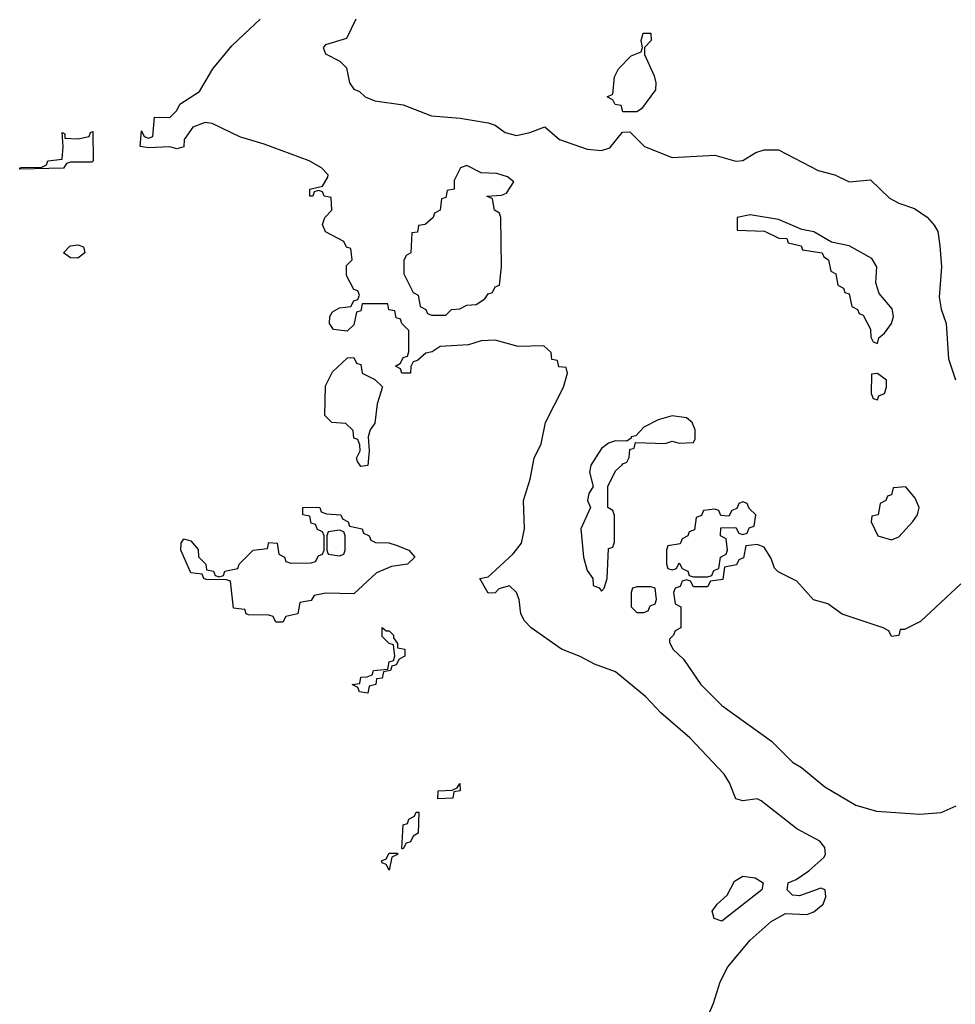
# Model space of a CAD drawing. Header units: inches. Extents: x 2773267 to 2867901, y 875810 to 985774.
# Tile 36 of 60: x 2819366 to 2822010, y 941887 to 944668. Entities that reach past the tile are written whole.
import ezdxf

# ---------------------------------------------------------------- set-up
doc = ezdxf.new("R2010")
doc.units = ezdxf.units.IN
doc.header["$MEASUREMENT"] = 0
doc.layers.add('C8914', color=7, linetype='Continuous')
doc.layers.add('C8924', color=7, linetype='Continuous')

msp = doc.modelspace()

# ---------------------------------------------------------------- linework, layer by layer
at = {"layer": 'C8914', "color": 6}
for points in [[(2820000, 944333.5), (2819990, 944336.4), (2819910, 944374.7), (2819890, 944377.6), (2819855.5, 944364.5), (2819831, 944330), (2819830, 944309.2), (2819810, 944304), (2819790, 944309), (2819730, 944306), (2819706, 944310), (2819710, 944354), (2819718, 944338), (2819730, 944334), (2819742, 944338), (2819747.3, 944392.7), (2819790, 944392), (2819810, 944412), (2819819, 944430), (2819874.1, 944465.9), (2819911.5, 944530), (2819965.2, 944594.8), (2820000, 944627.2)], [(2820000, 943002.3), (2819970, 943006), (2819962, 943082), (2819950, 943086), (2819892.7, 943087.3), (2819886, 943090), (2819882, 943102), (2819850, 943106), (2819821.2, 943170), (2819822, 943190), (2819830, 943202), (2819850, 943196), (2819870, 943171.3), (2819871.1, 943151.1), (2819892, 943130), (2819894, 943114), (2819914, 943110), (2819918, 943098), (2819930, 943094), (2819942, 943098), (2819946, 943110), (2819982, 943118), (2819986, 943130), (2820000, 943144)]]:
    msp.add_lwpolyline(points, dxfattribs=at)
for points in [[(2819366, 944246), (2819366, 944250), (2819370.5, 944250.5), (2819428.4, 944251.6), (2819442, 944258), (2819446, 944270), (2819486, 944274), (2819489, 944310), (2819486, 944350), (2819494, 944346), (2819494, 944334), (2819530, 944332), (2819562, 944338), (2819566, 944350), (2819572.7, 944352.7), (2819574, 944270), (2819570, 944266), (2819510, 944266), (2819498, 944262), (2819490, 944249.2)], [(2819530, 943995.1), (2819510, 943996), (2819489.5, 944010), (2819508.7, 944030), (2819530, 944032.2), (2819546.4, 944026.4), (2819550, 944009.6)]]:
    msp.add_lwpolyline(points, close=True, dxfattribs=at)
at = {"layer": 'C8924', "color": 6}
for points in [[(2820000, 944627.2), (2820046, 944670)], [(2820315.5, 944670), (2820290, 944615.3), (2820230, 944597.2), (2820224, 944590), (2820230, 944572), (2820270.9, 944550.9), (2820290, 944532), (2820298, 944490), (2820310, 944472), (2820326, 944466), (2820342, 944450), (2820370, 944438.8), (2820450, 944428.2), (2820530, 944397), (2820610.3, 944390.3), (2820690, 944377.3), (2820710, 944370.7), (2820738, 944350), (2820770, 944341.6), (2820808, 944350), (2820850, 944366), (2820891, 944330), (2820970, 944302.4), (2821010, 944299.3), (2821033.3, 944306.7), (2821069.1, 944350.9), (2821090, 944352), (2821132, 944310), (2821210, 944279.5), (2821330, 944286), (2821390, 944268.4), (2821410, 944270.4), (2821446.7, 944293.3), (2821470, 944300.5), (2821510, 944300.7), (2821622.2, 944242.2), (2821670, 944230.3), (2821710, 944210.3), (2821770, 944215.6), (2821824.1, 944164.1), (2821850, 944150.2), (2821895.1, 944135.1), (2821930, 944110.4), (2821950, 944088.2), (2821960.3, 944070), (2821966.7, 944030), (2821971.4, 943970), (2821964.4, 943884.4), (2821970.2, 943850.2), (2821984.4, 943810), (2821990.7, 943710), (2822010.6, 943650.6)], [(2821301, 941830), (2821327.1, 941890), (2821345.7, 941950), (2821367.3, 941992.7), (2821430, 942068.4), (2821490, 942120.5), (2821530, 942143), (2821590, 942140.5), (2821610, 942148.2), (2821637, 942170), (2821644.5, 942190), (2821642, 942210), (2821630, 942215.1), (2821570, 942193.2), (2821550, 942195.3), (2821535.3, 942210), (2821538, 942230), (2821560.7, 942239.3), (2821596.4, 942263.6), (2821638.5, 942301.5), (2821643.6, 942310), (2821641.6, 942330), (2821627.2, 942347.2), (2821562.4, 942382.4), (2821461.4, 942461.4), (2821450, 942467.1), (2821410, 942461.3), (2821390, 942467.3), (2821372.1, 942512.1), (2821356.6, 942536.6), (2821259.7, 942639.7), (2821178, 942710), (2821135.3, 942755.3), (2821050, 942826), (2820990, 942847.3), (2820950, 942869.8), (2820897, 942890), (2820811.6, 942950), (2820792.8, 942970), (2820782, 942990), (2820777.6, 943030), (2820769.7, 943049.7), (2820750, 943069.4), (2820719.8, 943060.2), (2820710, 943049), (2820690, 943048), (2820666, 943090), (2820690, 943094.8), (2820698.4, 943101.6), (2820760.5, 943159.5), (2820784.4, 943190), (2820792.8, 943230), (2820789.8, 943310), (2820808.8, 943370), (2820819.8, 943430), (2820839.3, 943470), (2820852.2, 943530), (2820902.9, 943630), (2820914, 943670), (2820910, 943686), (2820890, 943688), (2820886, 943706), (2820870, 943708), (2820868, 943728), (2820847.3, 943747.3), (2820774.8, 943745.2), (2820710, 943762.7), (2820670, 943761.2), (2820634, 943750), (2820554.4, 943745.6), (2820532, 943730), (2820513.7, 943726.3), (2820490, 943706), (2820478, 943702), (2820471, 943689), (2820470, 943669.6), (2820446, 943670), (2820442, 943682), (2820428, 943690), (2820442, 943698), (2820450, 943714), (2820462, 943718), (2820466, 943730), (2820466, 943790), (2820446, 943810), (2820442, 943822), (2820430, 943826), (2820426, 943846), (2820408.9, 943848.9), (2820406, 943866), (2820334, 943866), (2820330, 943846), (2820318, 943842), (2820310, 943806), (2820291.1, 943788.9), (2820253.2, 943793.2), (2820241.2, 943810), (2820242, 943830), (2820250, 943842.8), (2820270, 943854.8), (2820302, 943858), (2820310, 943874), (2820322, 943878), (2820326, 943890), (2820322, 943902), (2820310, 943906), (2820290, 943946), (2820290, 943974), (2820306, 943990), (2820302, 944022), (2820290, 944026), (2820282, 944042), (2820230, 944069), (2820222, 944090), (2820228.7, 944110), (2820248, 944130), (2820246, 944166), (2820226, 944170), (2820222, 944182), (2820210, 944186), (2820198, 944182), (2820194, 944170), (2820186, 944170), (2820186, 944190), (2820222, 944198), (2820236.4, 944223.6), (2820238, 944230), (2820219, 944250), (2820184, 944270), (2820056.8, 944316.8), (2820000, 944333.5)], [(2820000, 943144), (2820026, 943170), (2820066, 943174), (2820070, 943191), (2820094, 943190), (2820098, 943158), (2820114, 943150), (2820118, 943138), (2820132.7, 943132.7), (2820190, 943134), (2820202, 943138), (2820210, 943154), (2820222, 943158), (2820226, 943170), (2820226, 943210), (2820222, 943222), (2820208, 943228), (2820202, 943242), (2820190, 943246), (2820186, 943266), (2820166, 943270), (2820166, 943290), (2820208.4, 943291.6), (2820214, 943290), (2820218, 943278), (2820232.7, 943272.7), (2820274, 943270), (2820278, 943258), (2820294, 943250), (2820298, 943238), (2820334, 943230), (2820338, 943218), (2820354, 943210), (2820358, 943198), (2820371.6, 943191.6), (2820409.3, 943190.7), (2820430, 943184), (2820466, 943170), (2820482.8, 943150), (2820462, 943130), (2820416.8, 943123.2), (2820374.4, 943105.6), (2820310, 943046), (2820231.6, 943048.4), (2820198, 943042), (2820190, 943028), (2820158, 943022), (2820152, 942990), (2820118, 942982), (2820110, 942966), (2820090, 942966), (2820082, 942982), (2820070, 942986), (2820012.7, 942987.3), (2820006, 942990), (2820002, 943002), (2820000, 943002.3)], [(2822025.8, 943074.2), (2821911.3, 942968.7), (2821866, 942946), (2821854, 942946), (2821850, 942928.7), (2821830, 942926), (2821822, 942942), (2821806, 942950), (2821690, 942988.7), (2821650, 943018), (2821609.6, 943029.6), (2821562, 943082), (2821509, 943109), (2821499, 943119), (2821490, 943146), (2821470, 943178), (2821450, 943186), (2821418, 943182), (2821411.6, 943148.4), (2821398, 943142), (2821392, 943128), (2821358, 943122), (2821352.7, 943087.3), (2821318, 943082), (2821310, 943066), (2821270, 943066), (2821262, 943082), (2821250, 943086), (2821238, 943082), (2821232.7, 943067.3), (2821218, 943062), (2821214, 943050), (2821218, 943018), (2821234, 943010), (2821234, 942950), (2821218, 942942), (2821214, 942930), (2821202, 942918), (2821202, 942910), (2821211.3, 942890), (2821242, 942862), (2821290.7, 942790), (2821350, 942730.5), (2821490.3, 942630.3), (2821550, 942570.5), (2821575.4, 942555.4), (2821641.6, 942501.6), (2821729.1, 942449.1), (2821787.5, 942432.5), (2821910, 942423.7), (2821970, 942428.5), (2822012.5, 942447.5)]]:
    msp.add_lwpolyline(points, dxfattribs=at)
for points in [[(2821070, 944408), (2821066, 944426), (2821048.4, 944428.4), (2821042, 944442), (2821026, 944450), (2821042, 944458), (2821047.3, 944507.3), (2821058, 944530), (2821094, 944566), (2821122, 944578), (2821126, 944590), (2821122, 944610), (2821128, 944630), (2821150, 944630.8), (2821150.8, 944610), (2821132, 944590), (2821131.3, 944570), (2821159.1, 944510), (2821164, 944490), (2821162.8, 944470), (2821123.6, 944416.4), (2821110, 944408)], [(2820630, 944256.2), (2820611.3, 944250), (2820594, 944214), (2820594, 944190), (2820574, 944186), (2820570, 944166), (2820558, 944162), (2820554, 944130), (2820538, 944122), (2820534, 944110), (2820512, 944090), (2820492.7, 944087.3), (2820490, 944068), (2820474, 944066), (2820471, 944010), (2820458, 944002), (2820452, 943988), (2820452, 943950), (2820478, 943898), (2820492, 943890), (2820498, 943858), (2820514, 943850), (2820518, 943838), (2820530, 943834), (2820570, 943834), (2820586, 943850), (2820610, 943852), (2820630, 943862), (2820656.4, 943863.6), (2820680.4, 943879.6), (2820690, 943894), (2820702, 943898), (2820710, 943914), (2820722, 943918), (2820728, 943970), (2820726, 944110), (2820722, 944122), (2820708, 944130), (2820702, 944162), (2820686, 944170), (2820727.3, 944172.7), (2820742, 944178), (2820762, 944210), (2820744.7, 944224.7), (2820714, 944234), (2820670, 944236)], [(2821430, 944117.2), (2821394, 944110), (2821394, 944074), (2821470.9, 944070.9), (2821511.3, 944051.3), (2821534, 944050), (2821538, 944038), (2821574, 944030), (2821578, 944018), (2821634, 944010), (2821638, 943998), (2821652, 943990), (2821658, 943958), (2821672, 943950), (2821678, 943918), (2821694, 943910), (2821698, 943898), (2821710, 943894), (2821718, 943858), (2821734, 943850), (2821738, 943838), (2821750, 943834), (2821770, 943794), (2821771.6, 943771.6), (2821778, 943758), (2821790, 943754), (2821794, 943770), (2821810, 943782.8), (2821829.5, 943810), (2821835.1, 943830), (2821831.1, 943851.1), (2821794.9, 943894.9), (2821785.4, 943925.4), (2821788, 943970), (2821774.1, 943994.1), (2821710, 944029.5), (2821660.2, 944040.2), (2821610, 944068.7), (2821576, 944076), (2821510, 944104)], [(2820330, 943406), (2820320.4, 943420.4), (2820318, 943430), (2820328, 943450), (2820327.3, 943467.3), (2820322, 943482), (2820310, 943486), (2820308, 943508), (2820287.3, 943527.3), (2820248, 943530), (2820228, 943550), (2820230, 943634), (2820250, 943674), (2820292.7, 943712.7), (2820310, 943714), (2820318, 943698), (2820330, 943694), (2820334, 943670), (2820370, 943652), (2820391, 943631), (2820376.4, 943583.6), (2820370, 943528.7), (2820356, 943510), (2820350.7, 943490), (2820354, 943450), (2820350, 943409)], [(2821790, 943668.7), (2821772.7, 943667.3), (2821772, 943612), (2821778, 943598), (2821790, 943594), (2821794, 943606), (2821810, 943612), (2821816, 943630), (2821816, 943650)], [(2821210, 943549.6), (2821170, 943538.4), (2821130, 943517.2), (2821107.1, 943492.9), (2821094, 943490), (2821094, 943486), (2821082, 943478), (2821050, 943478.4), (2821030, 943471.8), (2821010, 943457), (2820980.4, 943410), (2820976.3, 943390), (2820986.8, 943350), (2820974.8, 943330), (2820970.8, 943310), (2820978.8, 943290), (2820951.8, 943230), (2820959.3, 943150), (2820970, 943112), (2820986, 943090), (2820986.8, 943070), (2821003.6, 943063.6), (2821010, 943054), (2821018, 943062), (2821026, 943090), (2821030, 943174), (2821042, 943178), (2821047.3, 943192.7), (2821047.3, 943267.3), (2821042, 943282), (2821028, 943290), (2821028, 943350), (2821050, 943394), (2821069, 943411), (2821070, 943414), (2821082, 943418), (2821088.4, 943431.6), (2821090, 943454), (2821102, 943458), (2821106, 943474), (2821190, 943471.3), (2821210, 943478), (2821230, 943472), (2821270, 943474), (2821275.3, 943484.7), (2821275.1, 943510), (2821266, 943530), (2821250, 943543.7)], [(2821870, 943348.7), (2821834, 943346), (2821830, 943326), (2821818, 943322), (2821814, 943310), (2821798, 943302), (2821792, 943270), (2821774, 943266), (2821772, 943250), (2821791.3, 943210), (2821830, 943199.3), (2821850, 943207.7), (2821890, 943250.7), (2821902.9, 943270), (2821907.6, 943290), (2821896.6, 943316.6)], [(2821410, 943306), (2821398, 943302), (2821392.7, 943287.3), (2821378, 943282), (2821370, 943266), (2821347.3, 943267.3), (2821342, 943282), (2821330, 943286), (2821298, 943282), (2821292.7, 943267.3), (2821278, 943262), (2821272.7, 943227.3), (2821258, 943222), (2821254, 943210), (2821238, 943202), (2821232.7, 943187.3), (2821198, 943182), (2821194, 943170), (2821194, 943130), (2821198, 943118), (2821210, 943114), (2821222, 943118), (2821230, 943134), (2821238, 943118), (2821254, 943110), (2821258, 943098), (2821270, 943094), (2821310, 943094), (2821322, 943098), (2821328, 943112), (2821342, 943118), (2821346, 943150), (2821362, 943158), (2821366, 943170), (2821362, 943202), (2821346, 943210), (2821347.3, 943232.7), (2821390, 943234), (2821398, 943218), (2821410, 943214), (2821422, 943218), (2821427.3, 943232.7), (2821442, 943238), (2821446, 943270), (2821427.3, 943287.3), (2821422, 943302)], [(2820270, 943226), (2820238, 943222), (2820234, 943210), (2820234, 943170), (2820238, 943158), (2820270, 943154), (2820282, 943158), (2820286, 943170), (2820286, 943210), (2820282, 943222)], [(2821150, 943066), (2821110, 943066), (2821098, 943062), (2821094, 943050), (2821094, 943010), (2821110, 942994), (2821130, 942994), (2821142, 942998), (2821147.3, 943012.7), (2821162, 943018), (2821166, 943030), (2821162, 943062)], [(2820402, 942942), (2820410, 942942), (2820422, 942930), (2820422, 942922), (2820434, 942906), (2820434, 942894), (2820454, 942890), (2820454, 942870), (2820438, 942862), (2820430, 942846), (2820418, 942842), (2820414, 942830), (2820394, 942826), (2820390, 942808), (2820374, 942806), (2820372, 942790), (2820354, 942786), (2820350, 942766), (2820326, 942770), (2820322, 942782), (2820306, 942790), (2820327.3, 942792.7), (2820330, 942811.3), (2820348, 942812), (2820362, 942818), (2820366, 942830), (2820406, 942834), (2820410, 942854), (2820422, 942858), (2820426, 942870), (2820422, 942902), (2820410, 942906), (2820390, 942926), (2820390, 942951.3)], [(2820547.3, 942467.3), (2820548.7, 942490), (2820588, 942492), (2820602, 942498), (2820610, 942511), (2820611, 942490), (2820592.7, 942487.3), (2820590, 942468.7)], [(2820446, 942326), (2820450, 942394), (2820462, 942398), (2820466, 942410), (2820482, 942418), (2820486, 942430), (2820494, 942430), (2820492, 942370), (2820478, 942362), (2820470, 942346), (2820458, 942342), (2820450, 942326)], [(2820410, 942266), (2820402, 942282), (2820390, 942286), (2820388, 942292), (2820402, 942298), (2820410, 942314), (2820434, 942314), (2820434, 942310), (2820418, 942302)], [(2821350, 942122), (2821328.8, 942128.8), (2821323, 942150), (2821337, 942170), (2821364.9, 942195.1), (2821385.8, 942234.2), (2821410, 942248.5), (2821444.1, 942244.1), (2821466.8, 942230), (2821462.8, 942210)]]:
    msp.add_lwpolyline(points, close=True, dxfattribs=at)

doc.saveas('drawing.dxf')
